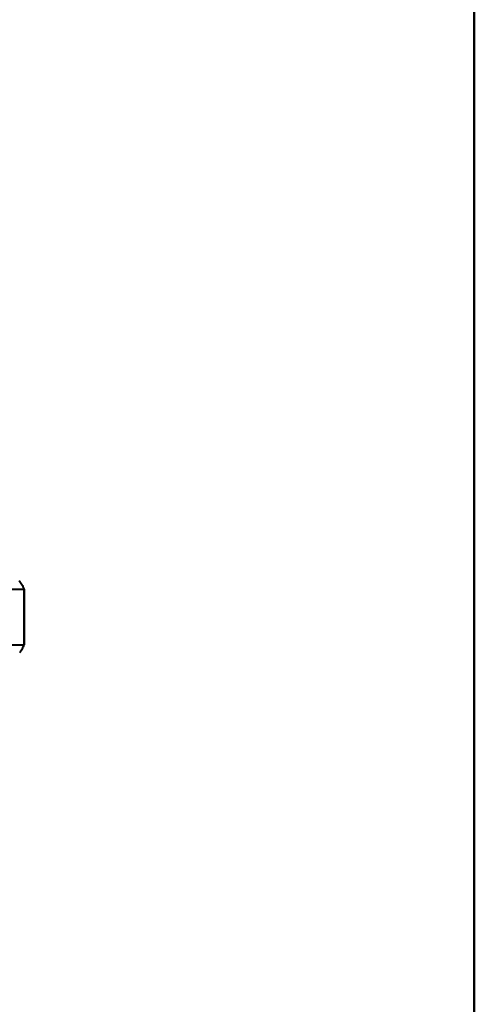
# Model space of a CAD drawing. Header units: millimetres. Extents: x -1483 to 905, y -1392 to 951.
# Tile 98 of 105: x 770 to 885, y -476 to -227. Entities that reach past the tile are written whole.
import ezdxf

# ---------------------------------------------------------------- set-up
doc = ezdxf.new("R2010")
doc.units = ezdxf.units.MM
doc.layers.add('A-GENM', color=13, linetype='Continuous', lineweight=40)
doc.layers.add('G-IMPT', color=8, linetype='Continuous', lineweight=40)

# ---------------------------------------------------------------- blocks, each defined once
blk = doc.blocks.new('Nexa Toit - 2000-762010-Niveau de réf_')
at = {"layer": 'A-GENM'}
for p, q in [((885, -601.5), (885, 601.5)), ((885, 601.5), (885, -601.5))]:
    blk.add_line(p, q, dxfattribs=at)
blk = doc.blocks.new('NEXA 2000 CALQUES_dwg-762145-Niveau de réf_')
at = {"layer": 'G-IMPT'}
for p, q in [((771, -338.05), (730, -338.05)), ((771, -349.89), (771, -338.05)), ((771, -338.05), (771, -340.21)), ((771, -340), (771, -352.05)), ((771, -352.05), (771, -340.21)), ((771, -340.21), (771, -350.1)), ((730, -352.05), (771, -352.05))]:
    blk.add_line(p, q, dxfattribs=at)
at = {"layer": 'G-IMPT', "flags": 128}
for points in [[(769.75, -335.83), (769.94, -336.06), (770.11, -336.31), (770.28, -336.56), (770.43, -336.81), (770.58, -337.08), (770.71, -337.35), (770.83, -337.62), (770.94, -337.9), (771, -338.05)], [(771, -352.05), (770.89, -352.33), (770.78, -352.61), (770.65, -352.88), (770.51, -353.14), (770.36, -353.41), (770.2, -353.66), (770.03, -353.91), (769.85, -354.15)]]:
    blk.add_lwpolyline(points, dxfattribs=at)

msp = doc.modelspace()

# ---------------------------------------------------------------- block references
at = {"layer": 'A-GENM'}
msp.add_blockref('Nexa Toit - 2000-762010-Niveau de réf_', (0, 0), dxfattribs=at)
at = {"layer": 'G-IMPT'}
msp.add_blockref('NEXA 2000 CALQUES_dwg-762145-Niveau de réf_', (0, -32.95), dxfattribs=at)

doc.saveas('drawing.dxf')
